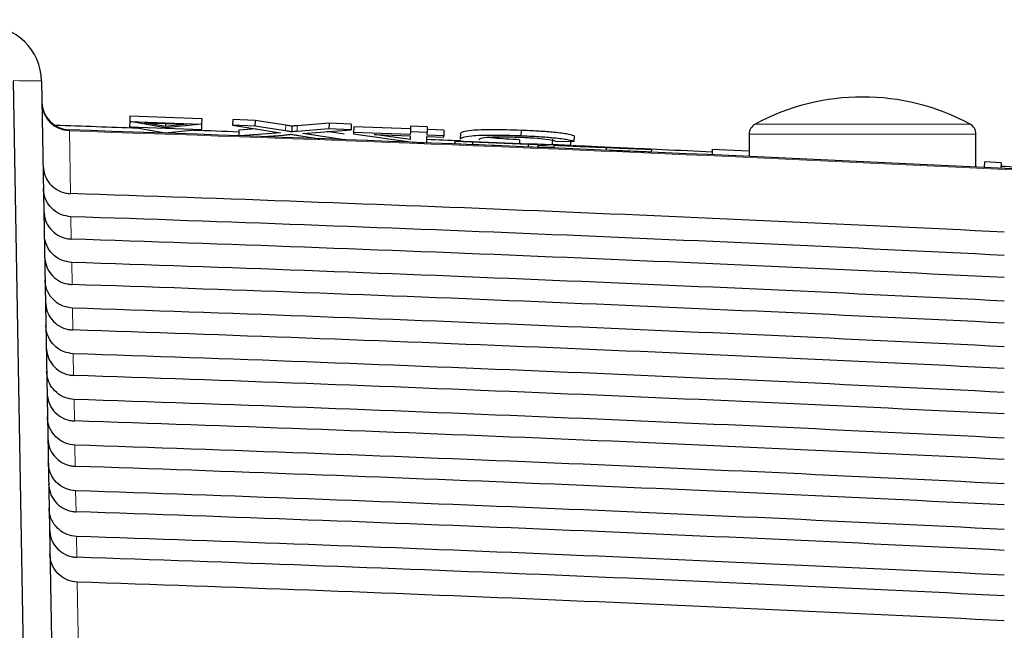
# Paper-space layout 'Blatt5' of a CAD drawing. Header units: millimetres. Extents: x 5 to 418, y 2 to 292.
# Tile 28 of 32: x 244.31 to 255.89, y 224.45 to 231.63. Entities that reach past the tile are written whole.
import ezdxf

# ---------------------------------------------------------------- set-up
doc = ezdxf.new("R2010")
doc.units = ezdxf.units.MM
doc.layers.add('SLD-0', color=7, linetype='Continuous')
doc.styles.add('SLDTEXTSTYLE0', font='TXT', dxfattribs={"width": 0.605})
doc.dimstyles.new('SLDDIMSTYLE5', dxfattribs={"dimtxt": 3.5, "dimasz": 3.5, "dimexe": 0, "dimexo": 0.0625, "dimgap": 0.875, "dimtad": 1, "dimlfac": 1.5, "dimrnd": 1e-09, "dimzin": 12, "dimdsep": 46, "dimtxsty": 'SLDTEXTSTYLE0', "dimsah": 1, "dimcen": 0.09, "dimadec": 0, "dimazin": 3, "dimtfac": 1, "dimtofl": 0, "dimtmove": 0, "dimatfit": 3, "dimfxl": 1, "dimfrac": 2, "dimtolj": 1, "dimtzin": 12, "dimarcsym": 0})

# ---------------------------------------------------------------- blocks, each defined once
blk = doc.blocks.new('_D_35')
at = {"layer": 'SLD-0', "color": 7}
for p, q in [((166.22, 121.634), (166.22, 250.861)), ((279.553, 121.634), (279.553, 250.861)), ((166.22, 249.861), (279.553, 249.861))]:
    blk.add_line(p, q, dxfattribs=at)
for points in [[(166.22, 249.861), (169.72, 249.401), (169.72, 250.321)], [(279.553, 249.861), (276.053, 250.321), (276.053, 249.401)]]:
    blk.add_solid(points, dxfattribs=at)
at = {"layer": 'SLD-0', "color": 7, "insert": (218.876, 254.373), "char_height": 3.5, "attachment_point": 1, "style": 'SLDTEXTSTYLE0'}
blk.add_mtext('170', dxfattribs=at)

psp = doc.layouts.new('Blatt5')

# ---------------------------------------------------------------- linework, layer by layer
at = {"color": 7, "linetype": 'Continuous', "lineweight": 25}
for p, q in [((244.2304, 230.9127), (244.3897, 221.7849)), ((244.5647, 230.9127), (244.6794, 224.3418)), ((245.6011, 230.4376), (245.5987, 230.3738)), ((245.6036, 230.504), (245.6011, 230.4376)), ((245.6011, 230.4376), (246.4473, 230.4059)), ((246.022, 230.3633), (245.6011, 230.4376)), ((245.6036, 230.504), (246.4498, 230.4723)), ((246.4498, 230.4723), (246.4473, 230.4059)), ((246.812, 230.4587), (246.8095, 230.3923)), ((247.0756, 230.4488), (246.812, 230.4587)), ((247.0756, 230.4488), (247.0731, 230.3824)), ((247.4365, 230.3932), (247.0756, 230.4488)), ((245.5987, 230.3738), (246.4449, 230.3421)), ((246.0196, 230.2995), (245.5987, 230.3738)), ((245.7739, 230.4231), (246.2739, 230.4044)), ((246.0226, 230.3792), (245.7739, 230.4231)), ((246.4449, 230.3421), (246.0196, 230.2995)), ((246.4473, 230.4059), (246.022, 230.3633)), ((246.0239, 230.4137), (246.0226, 230.3792)), ((246.2739, 230.4044), (246.0226, 230.3792)), ((246.4473, 230.4059), (246.4449, 230.3421)), ((247.0731, 230.3824), (246.8095, 230.3923)), ((246.8095, 230.3923), (247.3733, 230.3053)), ((246.886, 230.3336), (246.8835, 230.269)), ((247.088, 230.3493), (246.886, 230.3336)), ((247.4341, 230.3268), (247.0731, 230.3824)), ((247.5084, 230.3821), (247.5059, 230.3157)), ((247.9436, 230.3498), (247.5691, 230.3206)), ((247.9461, 230.4162), (247.5716, 230.387)), ((247.6354, 230.2957), (248.2042, 230.34)), ((248.1235, 230.2872), (247.9231, 230.3181)), ((247.9461, 230.4162), (247.9436, 230.3498)), ((248.2042, 230.34), (247.9436, 230.3498)), ((248.2067, 230.4064), (247.9461, 230.4162)), ((248.2067, 230.4064), (248.2042, 230.34)), ((248.2357, 230.3755), (248.2332, 230.3091)), ((248.9036, 230.3505), (248.2357, 230.3755)), ((248.9022, 230.3138), (248.9011, 230.2841)), ((248.9047, 230.3803), (248.9022, 230.3138)), ((249.0986, 230.3065), (248.9022, 230.3138)), ((249.1011, 230.3729), (248.9047, 230.3803)), ((249.1011, 230.3729), (249.0986, 230.3065)), ((249.2965, 230.3358), (249.1, 230.3431)), ((249.2965, 230.3358), (249.294, 230.2694)), ((250.2043, 230.3331), (250.2019, 230.2667)), ((247.3733, 230.3053), (246.8995, 230.2684)), ((247.1626, 230.2589), (247.4123, 230.2783)), ((247.5918, 230.2716), (247.8354, 230.234)), ((248.0997, 230.2241), (247.6354, 230.2957)), ((248.2332, 230.3091), (248.2326, 230.2935)), ((248.2326, 230.2935), (248.9561, 230.1911)), ((248.9011, 230.2841), (248.2332, 230.3091)), ((248.4751, 230.2844), (248.9005, 230.2684)), ((248.8988, 230.2244), (248.4751, 230.2844)), ((248.9005, 230.2684), (248.8988, 230.2244)), ((249.0941, 230.1859), (249.0969, 230.2611)), ((249.0969, 230.2611), (249.2934, 230.2537)), ((249.0975, 230.2767), (249.0986, 230.3065)), ((249.294, 230.2694), (249.0975, 230.2767)), ((249.2934, 230.2537), (249.294, 230.2694)), ((249.423, 230.2075), (249.4216, 230.1742)), ((249.4256, 230.2063), (249.423, 230.2075)), ((249.423, 230.2075), (250.3999, 230.1665)), ((249.4256, 230.2063), (249.4242, 230.173)), ((249.6322, 230.1977), (249.4256, 230.2063)), ((249.4917, 230.2962), (249.4892, 230.2298)), ((250.4002, 230.1664), (249.63, 230.1987)), ((249.63, 230.1987), (249.6308, 230.1983)), ((249.6308, 230.1983), (250.2883, 230.1707)), ((249.6322, 230.1977), (249.6308, 230.1644)), ((250.2886, 230.1706), (249.6311, 230.1982)), ((249.6311, 230.1982), (249.6322, 230.1977)), ((250.1854, 230.2225), (250.1837, 230.1756)), ((250.5713, 230.2331), (250.5688, 230.1667)), ((250.6096, 230.2067), (250.8259, 230.2026)), ((250.7866, 230.2033), (250.7847, 230.1549)), ((250.8284, 230.269), (250.8259, 230.2026)), ((252.8866, 230.2894), (252.8866, 230.0257)), ((255.5533, 229.9002), (255.5533, 230.2894)), ((248.9905, 230.1898), (249.0941, 230.1859)), ((249.4242, 230.173), (249.4216, 230.1742)), ((249.6308, 230.1644), (249.4242, 230.173)), ((249.9344, 230.1521), (249.6308, 230.1648)), ((250.2886, 230.1706), (250.2872, 230.1377)), ((250.3988, 230.1331), (250.2872, 230.1378)), ((250.2883, 230.1707), (250.2886, 230.1706)), ((250.4002, 230.1664), (250.3988, 230.1331)), ((250.3999, 230.1665), (250.4002, 230.1664)), ((250.7847, 230.1549), (250.5688, 230.1667)), ((250.5895, 230.1579), (250.5881, 230.1252)), ((250.5895, 230.1579), (250.7961, 230.1492)), ((250.6448, 230.156), (250.6448, 230.1556)), ((250.7577, 230.1508), (250.7847, 230.1549)), ((251.2042, 230.1317), (251.2028, 230.0984)), ((251.6969, 230.1118), (251.4903, 230.1205)), ((251.7356, 230.1097), (251.7342, 230.0764)), ((252.4526, 230.1118), (252.4494, 230.0452)), ((252.4526, 230.1118), (252.8866, 230.0914)), ((255.6542, 229.9615), (255.6511, 229.8954)), ((255.6542, 229.9615), (255.6511, 229.8954)), ((255.6542, 229.9615), (255.6542, 229.9615)), ((255.8505, 229.9523), (255.6542, 229.9615)), ((255.8505, 229.9523), (255.8474, 229.8857))]:
    psp.add_line(p, q, dxfattribs=at)
at = {"color": 7, "linetype": 'Continuous', "lineweight": 18}
for p, q in [((244.8913, 230.3378), (244.8917, 230.326)), ((244.8917, 230.326), (244.9045, 229.5891)), ((247.4365, 230.3932), (247.4341, 230.3268)), ((247.5716, 230.387), (247.5691, 230.3206)), ((252.9568, 230.4068), (254.22, 230.4068)), ((254.22, 230.4068), (255.4831, 230.4068)), ((254.22, 230.2894), (252.8866, 230.2894)), ((255.5533, 230.2894), (254.22, 230.2894)), ((244.5825, 229.9068), (244.5823, 229.9068)), ((244.9093, 229.3176), (244.9138, 229.0546)), ((244.9186, 228.7805), (244.9232, 228.52)), ((244.928, 228.2434), (244.9325, 227.9854)), ((244.9373, 227.7064), (244.9418, 227.4509)), ((244.9467, 227.1693), (244.9511, 226.9163)), ((244.9561, 226.6322), (244.9604, 226.3817)), ((244.9654, 226.0951), (244.9697, 225.8472)), ((244.9748, 225.5581), (244.9791, 225.3126)), ((244.9841, 225.021), (245.0016, 224.0174))]:
    psp.add_line(p, q, dxfattribs=at)
at = {"color": 7, "linetype": 'Continuous', "lineweight": 25}
for centre, radius, start, end in [((243.8982, 230.901), 0.6667, 1, 90), ((244.9023, 230.6709), 0.3333, 181, 268.10849), ((254.22, 228.0583), 2.6667, 61.72629, 118.27371), ((222.8866, -402.5656), 633.3333, 87.9361556, 88.0243149), ((222.8866, -435.9656), 666.6667, 86.7313823, 88.1084916), ((222.8866, -402.5656), 633.3333, 87.8284025, 87.8766614), ((253.02, 230.2894), 0.1333, 118.27371, 180), ((255.42, 230.2894), 0.1333, 0, 61.72629), ((222.8866, -402.5656), 633.3333, 87.5926045, 87.6282751), ((222.8866, -402.5656), 633.3333, 87.4868779, 87.5187675), ((222.8866, -402.5656), 633.3333, 87.446606, 87.4724528), ((222.8866, -402.5656), 633.3333, 87.324431, 87.430003), ((222.8866, -402.5656), 633.3333, 86.9445724, 87.016687)]:
    psp.add_arc(centre, radius, start, end, dxfattribs=at)
at = {"color": 7, "linetype": 'Continuous', "lineweight": 18}
for centre, radius, start, end in [((244.9009, 230.6575), 0.3317, 181.23895, 268.40414), ((222.8866, -435.9656), 666.6549, 86.7313823, 88.1084278)]:
    psp.add_arc(centre, radius, start, end, dxfattribs=at)
psp.add_ellipse((243.2314, 230.901), major_axis=(1.3333, 0.0116), ratio=0.0087242, start_param=0.0000761, end_param=0.7238801, dxfattribs=at)
at = {"color": 7, "linetype": 'Continuous', "lineweight": 25}
for centre, major_axis, start_param, end_param in [((222.8866, -437.5246), (0, 667.4769), 6.2337251, 6.2501925), ((222.8866, -434.4146), (0, 664.0975), 6.2334732, 6.2500174), ((222.8866, -437.5233), (0, 666.9417), 6.2336854, 6.250152), ((222.8866, -434.4159), (0, 663.5622), 6.2334331, 6.2499765), ((222.8866, -437.5221), (0, 666.4065), 6.2336456, 6.2501115), ((222.8866, -434.4171), (0, 663.027), 6.2333929, 6.2499356), ((222.8866, -437.5208), (0, 665.8713), 6.2336057, 6.2500709), ((222.8866, -434.4184), (0, 662.4918), 6.2333526, 6.2498946), ((222.8866, -437.5196), (0, 665.3361), 6.2335658, 6.2500302), ((222.8866, -434.4196), (0, 661.9566), 6.2333123, 6.2498535), ((222.8866, -437.5183), (0, 664.8009), 6.2335258, 6.2499895), ((222.8866, -434.4209), (0, 661.4214), 6.2332719, 6.2498123), ((222.8866, -437.5171), (0, 664.2657), 6.2334858, 6.2499487), ((222.8866, -434.4221), (0, 660.8862), 6.2332314, 6.2497711), ((222.8866, -437.5158), (0, 663.7304), 6.2334457, 6.2499079), ((222.8866, -434.4234), (0, 660.351), 6.2331909, 6.2497299), ((222.8866, -437.5146), (0, 663.1952), 6.2334055, 6.2498669), ((222.8866, -434.4246), (0, 659.8157), 6.2331503, 6.2496885)]:
    psp.add_ellipse(centre, major_axis=major_axis, ratio=0.9999973, start_param=start_param, end_param=end_param, dxfattribs=at)
for points, knots in [([(247.5059, 230.3157), (247.4924, 230.3177), (247.4682, 230.3214), (247.4445, 230.3251), (247.4341, 230.3268)], [0, 0, 0, 0, 0.56000161, 1, 1, 1, 1]), ([(247.5084, 230.3821), (247.4949, 230.3841), (247.4707, 230.3878), (247.447, 230.3915), (247.4365, 230.3932)], [0, 0, 0, 0, 0.5600016, 1, 1, 1, 1]), ([(247.5691, 230.3206), (247.5572, 230.3197), (247.5361, 230.318), (247.5151, 230.3164), (247.5059, 230.3157)], [0, 0, 0, 0, 0.5599998, 1, 1, 1, 1]), ([(247.5716, 230.387), (247.5597, 230.3861), (247.5385, 230.3844), (247.5176, 230.3828), (247.5084, 230.3821)], [0, 0, 0, 0, 0.5599998, 1, 1, 1, 1]), ([(250.2043, 230.3331), (250.0895, 230.3367), (249.8605, 230.344), (249.6178, 230.3345), (249.5113, 230.3167), (249.4982, 230.303), (249.4917, 230.2962)], [0, 0, 0, 0, 0.2799551, 0.5580876, 0.7789116, 1, 1, 1, 1]), ([(250.8284, 230.269), (250.8032, 230.2762), (250.753, 230.2906), (250.5917, 230.3103), (250.3979, 230.3248), (250.2689, 230.3304), (250.2043, 230.3331)], [0, 0, 0, 0, 0.28025625, 0.5595462, 0.77958943, 1, 1, 1, 1]), ([(247.4123, 230.2783), (247.4295, 230.2798), (247.4536, 230.2818), (247.4833, 230.2845), (247.4892, 230.2862), (247.4922, 230.287)], [0, 0, 0, 0, 0.56127691, 0.78176256, 1, 1, 1, 1]), ([(247.4922, 230.287), (247.5108, 230.2841), (247.544, 230.279), (247.5772, 230.2739), (247.5918, 230.2716)], [0, 0, 0, 0, 0.5599999, 1, 1, 1, 1]), ([(250.2019, 230.2667), (250.087, 230.2703), (249.858, 230.2776), (249.6154, 230.2681), (249.5089, 230.2503), (249.4958, 230.2366), (249.4892, 230.2298)], [0, 0, 0, 0, 0.2799551, 0.5580876, 0.7789116, 1, 1, 1, 1]), ([(249.7053, 230.2216), (249.7098, 230.228), (249.7188, 230.2408), (249.8088, 230.255), (249.987, 230.2588), (250.1163, 230.2552), (250.1811, 230.2534)], [0, 0, 0, 0, 0.281245, 0.5607156, 0.780138, 1, 1, 1, 1]), ([(250.1854, 230.2225), (250.1316, 230.2248), (250.0242, 230.2294), (249.8898, 230.2401), (249.8376, 230.2481), (249.8163, 230.2513)], [0, 0, 0, 0, 0.3717823, 0.7424901, 1, 1, 1, 1]), ([(250.1811, 230.2534), (250.2399, 230.2507), (250.3576, 230.2454), (250.5364, 230.2283), (250.5819, 230.2149), (250.6096, 230.2067)], [0, 0, 0, 0, 0.28071123, 0.56090458, 1, 1, 1, 1]), ([(250.8259, 230.2026), (250.8007, 230.2098), (250.7505, 230.2242), (250.5892, 230.2439), (250.3954, 230.2584), (250.2664, 230.2639), (250.2019, 230.2667)], [0, 0, 0, 0, 0.2802563, 0.5595462, 0.7795894, 1, 1, 1, 1]), ([(250.399, 230.1364), (250.4039, 230.1362), (250.4759, 230.1343), (250.5342, 230.136), (250.5886, 230.1376)], [0, 0, 0, 0, 0.0685576, 1, 1, 1, 1]), ([(250.5688, 230.1667), (250.5512, 230.1637), (250.5161, 230.1576), (250.4511, 230.1527), (250.4025, 230.1528), (250.3996, 230.1528)], [0, 0, 0, 0, 0.4861741, 0.9699782, 1, 1, 1, 1]), ([(251.2042, 230.1317), (251.1187, 230.1353), (250.9484, 230.1424), (250.7339, 230.1515), (250.6128, 230.1567), (250.5972, 230.1575), (250.5895, 230.1579)], [0, 0, 0, 0, 0.2808135, 0.5595629, 0.7796198, 1, 1, 1, 1]), ([(250.8617, 230.1466), (250.8288, 230.148), (250.7629, 230.1508), (250.6685, 230.1549), (250.6538, 230.1556), (250.6448, 230.156)], [0, 0, 0, 0, 0.2814452, 0.5622732, 1, 1, 1, 1]), ([(250.6448, 230.156), (250.6496, 230.1558), (250.6593, 230.1555), (250.7322, 230.1525), (250.8907, 230.1459), (251.0448, 230.1395), (251.1528, 230.1349)], [0, 0, 0, 0, 0.18702865, 0.37412378, 0.56114019, 1, 1, 1, 1]), ([(250.7961, 230.1492), (250.8045, 230.1488), (250.8213, 230.148), (250.9302, 230.1434), (251.0632, 230.1377), (251.1509, 230.1341), (251.1948, 230.1322)], [0, 0, 0, 0, 0.280632, 0.5586744, 0.7791973, 1, 1, 1, 1]), ([(251.1613, 230.1345), (251.1215, 230.1361), (251.0419, 230.1395), (250.9362, 230.1439), (250.8642, 230.1468), (250.8557, 230.1472), (250.8514, 230.1473)], [0, 0, 0, 0, 0.2812903, 0.5608202, 0.7806803, 1, 1, 1, 1]), ([(250.8514, 230.1473), (250.854, 230.1472), (250.8586, 230.147), (250.8903, 230.1456), (250.9042, 230.145)], [0, 0, 0, 0, 0.55961689, 1, 1, 1, 1]), ([(251.3725, 230.1251), (251.3146, 230.1275), (251.2192, 230.1316), (251.0839, 230.1373), (250.9703, 230.142), (250.8979, 230.1451), (250.8617, 230.1466)], [0, 0, 0, 0, 0.3399393, 0.5600249, 0.7800825, 1, 1, 1, 1]), ([(250.9042, 230.145), (250.9662, 230.1424), (251.0685, 230.138), (251.2242, 230.1315), (251.3545, 230.126), (251.4387, 230.1224), (251.4808, 230.1207)], [0, 0, 0, 0, 0.33840831, 0.55897415, 0.77953514, 1, 1, 1, 1]), ([(251.1528, 230.1349), (251.2255, 230.1319), (251.3704, 230.1258), (251.558, 230.1179), (251.6731, 230.1129), (251.689, 230.1122), (251.6969, 230.1118)], [0, 0, 0, 0, 0.2807972, 0.5601508, 0.7798767, 1, 1, 1, 1]), ([(251.4903, 230.1205), (251.4823, 230.1208), (251.4665, 230.1216), (251.3481, 230.1266), (251.2322, 230.1315), (251.1613, 230.1345)], [0, 0, 0, 0, 0.2810967, 0.5602874, 1, 1, 1, 1]), ([(251.1948, 230.1322), (251.2387, 230.1304), (251.3265, 230.1267), (251.4397, 230.122), (251.5142, 230.1189), (251.5241, 230.1186), (251.529, 230.1184)], [0, 0, 0, 0, 0.2809172, 0.5608127, 0.7805018, 1, 1, 1, 1]), ([(251.7342, 230.0764), (251.7226, 230.0768), (251.6994, 230.0777), (251.501, 230.0859), (251.3159, 230.0937), (251.2028, 230.0984)], [0, 0, 0, 0, 0.2799417, 0.5600797, 1, 1, 1, 1]), ([(251.7356, 230.1097), (251.724, 230.1101), (251.7008, 230.111), (251.5024, 230.1192), (251.3173, 230.127), (251.2042, 230.1317)], [0, 0, 0, 0, 0.2799417, 0.5600797, 1, 1, 1, 1]), ([(251.529, 230.1184), (251.5266, 230.1185), (251.5217, 230.1187), (251.4679, 230.1211), (251.4087, 230.1236), (251.3725, 230.1251)], [0, 0, 0, 0, 0.2800885, 0.5599705, 1, 1, 1, 1]), ([(251.4808, 230.1207), (251.5196, 230.119), (251.5972, 230.1157), (251.6814, 230.1121), (251.7285, 230.1101), (251.7332, 230.1098), (251.7356, 230.1097)], [0, 0, 0, 0, 0.2803713, 0.5599089, 0.7798589, 1, 1, 1, 1]), ([(244.5825, 229.9068), (244.5873, 229.8731), (244.5974, 229.8017), (244.655, 229.7052), (244.7417, 229.6308), (244.8307, 229.5953), (244.8863, 229.5906), (244.9045, 229.5891)], [0, 0, 0, 0, 0.2052588, 0.4341811, 0.6624014, 0.8891626, 1, 1, 1, 1]), ([(244.9093, 229.3176), (244.8722, 229.3225), (244.7981, 229.3323), (244.7008, 229.3927), (244.6281, 229.4795), (244.5924, 229.5704), (244.5882, 229.6283), (244.5868, 229.6487)], [0, 0, 0, 0, 0.2187771, 0.43751, 0.6574786, 0.8798632, 1, 1, 1, 1]), ([(244.5914, 229.3841), (244.5958, 229.3463), (244.6045, 229.2706), (244.6644, 229.1706), (244.751, 229.0962), (244.84, 229.0607), (244.8956, 229.0561), (244.9138, 229.0546)], [0, 0, 0, 0, 0.2236181, 0.4472597, 0.6702154, 0.8917458, 1, 1, 1, 1]), ([(244.9186, 228.7805), (244.8816, 228.7854), (244.8075, 228.7952), (244.7102, 228.8557), (244.6374, 228.9424), (244.6017, 229.0334), (244.5976, 229.0913), (244.5962, 229.1116)], [0, 0, 0, 0, 0.2187831, 0.4375218, 0.6574965, 0.8798873, 1, 1, 1, 1]), ([(244.6007, 228.8495), (244.6051, 228.8117), (244.6139, 228.736), (244.6737, 228.6361), (244.7604, 228.5616), (244.8494, 228.5261), (244.9049, 228.5215), (244.9232, 228.52)], [0, 0, 0, 0, 0.2236241, 0.4472715, 0.6702332, 0.8917694, 1, 1, 1, 1]), ([(244.928, 228.2434), (244.8909, 228.2483), (244.8168, 228.2582), (244.7195, 228.3186), (244.6468, 228.4054), (244.6111, 228.4963), (244.607, 228.5542), (244.6055, 228.5745)], [0, 0, 0, 0, 0.218789, 0.4375337, 0.6575145, 0.8799115, 1, 1, 1, 1]), ([(244.6101, 228.315), (244.6144, 228.2771), (244.6232, 228.2014), (244.683, 228.1015), (244.7697, 228.0271), (244.8587, 227.9916), (244.9142, 227.987), (244.9325, 227.9854)], [0, 0, 0, 0, 0.22363, 0.4472834, 0.6702509, 0.891793, 1, 1, 1, 1]), ([(244.9373, 227.7064), (244.9003, 227.7113), (244.8262, 227.7211), (244.7289, 227.7815), (244.6562, 227.8683), (244.6205, 227.9592), (244.6164, 228.0171), (244.6149, 228.0374)], [0, 0, 0, 0, 0.21879497, 0.43754563, 0.65753249, 0.8799357, 1, 1, 1, 1]), ([(244.6194, 227.7804), (244.6238, 227.7426), (244.6325, 227.6669), (244.6924, 227.5669), (244.779, 227.4925), (244.868, 227.457), (244.9236, 227.4524), (244.9418, 227.4509)], [0, 0, 0, 0, 0.2236359, 0.4472952, 0.6702687, 0.8918166, 1, 1, 1, 1]), ([(244.9467, 227.1693), (244.9096, 227.1742), (244.8356, 227.184), (244.7383, 227.2445), (244.6656, 227.3313), (244.6299, 227.4222), (244.6257, 227.4801), (244.6243, 227.5004)], [0, 0, 0, 0, 0.2188009, 0.4375576, 0.6575505, 0.87996, 1, 1, 1, 1]), ([(244.6287, 227.2458), (244.6331, 227.208), (244.6419, 227.1323), (244.7017, 227.0324), (244.7884, 226.9579), (244.8773, 226.9225), (244.9329, 226.9178), (244.9511, 226.9163)], [0, 0, 0, 0, 0.2236419, 0.4473071, 0.6702865, 0.8918403, 1, 1, 1, 1]), ([(244.9561, 226.6322), (244.919, 226.6371), (244.8449, 226.6469), (244.7476, 226.7074), (244.6749, 226.7942), (244.6392, 226.8851), (244.6351, 226.943), (244.6337, 226.9633)], [0, 0, 0, 0, 0.2188069, 0.4375695, 0.6575686, 0.8799842, 1, 1, 1, 1]), ([(244.6381, 226.7113), (244.6424, 226.6734), (244.6512, 226.5977), (244.711, 226.4978), (244.7977, 226.4234), (244.8867, 226.3879), (244.9422, 226.3833), (244.9604, 226.3817)], [0, 0, 0, 0, 0.22364782, 0.44731905, 0.67030437, 0.89186405, 1, 1, 1, 1]), ([(244.9654, 226.0951), (244.9284, 226.1), (244.8543, 226.1099), (244.757, 226.1703), (244.6843, 226.2571), (244.6486, 226.348), (244.6445, 226.4059), (244.643, 226.4262)], [0, 0, 0, 0, 0.2188129, 0.4375815, 0.6575867, 0.8800086, 1, 1, 1, 1]), ([(244.6474, 226.1767), (244.6518, 226.1389), (244.6605, 226.0632), (244.7204, 225.9632), (244.807, 225.8888), (244.896, 225.8533), (244.9515, 225.8487), (244.9697, 225.8472)], [0, 0, 0, 0, 0.2236538, 0.447331, 0.6703222, 0.8918878, 1, 1, 1, 1]), ([(244.9748, 225.5581), (244.9377, 225.563), (244.8636, 225.5728), (244.7664, 225.6333), (244.6937, 225.7201), (244.658, 225.811), (244.6539, 225.8689), (244.6524, 225.8891)], [0, 0, 0, 0, 0.2188189, 0.4375935, 0.6576048, 0.880033, 1, 1, 1, 1]), ([(244.6567, 225.6421), (244.6611, 225.6043), (244.6699, 225.5286), (244.7297, 225.4287), (244.8164, 225.3542), (244.9053, 225.3187), (244.9608, 225.3141), (244.9791, 225.3126)], [0, 0, 0, 0, 0.2236598, 0.4473429, 0.6703401, 0.8919116, 1, 1, 1, 1]), ([(244.9841, 225.021), (244.9471, 225.0259), (244.873, 225.0357), (244.7757, 225.0962), (244.703, 225.183), (244.6674, 225.2739), (244.6632, 225.3318), (244.6618, 225.3521)], [0, 0, 0, 0, 0.2188249, 0.4376055, 0.657623, 0.8800574, 1, 1, 1, 1])]:
    psp.add_open_spline(points, degree=3, knots=knots, dxfattribs=at)

# ---------------------------------------------------------------- dimensions: what is measured, and where the dimension line sits
at = {"layer": 'SLD-0', "color": 7}
dim = psp.add_linear_dim(base=(279.5533, 249.8615), p1=(166.22, 121.6344), p2=(279.5533, 121.6344), dimstyle='SLDDIMSTYLE5', dxfattribs=at)
dim.commit()
dim.dimension.update_dxf_attribs({"geometry": '_D_35', "text_midpoint": (222.8866, 249.8615), "dimtype": 160})

doc.saveas('drawing.dxf')
